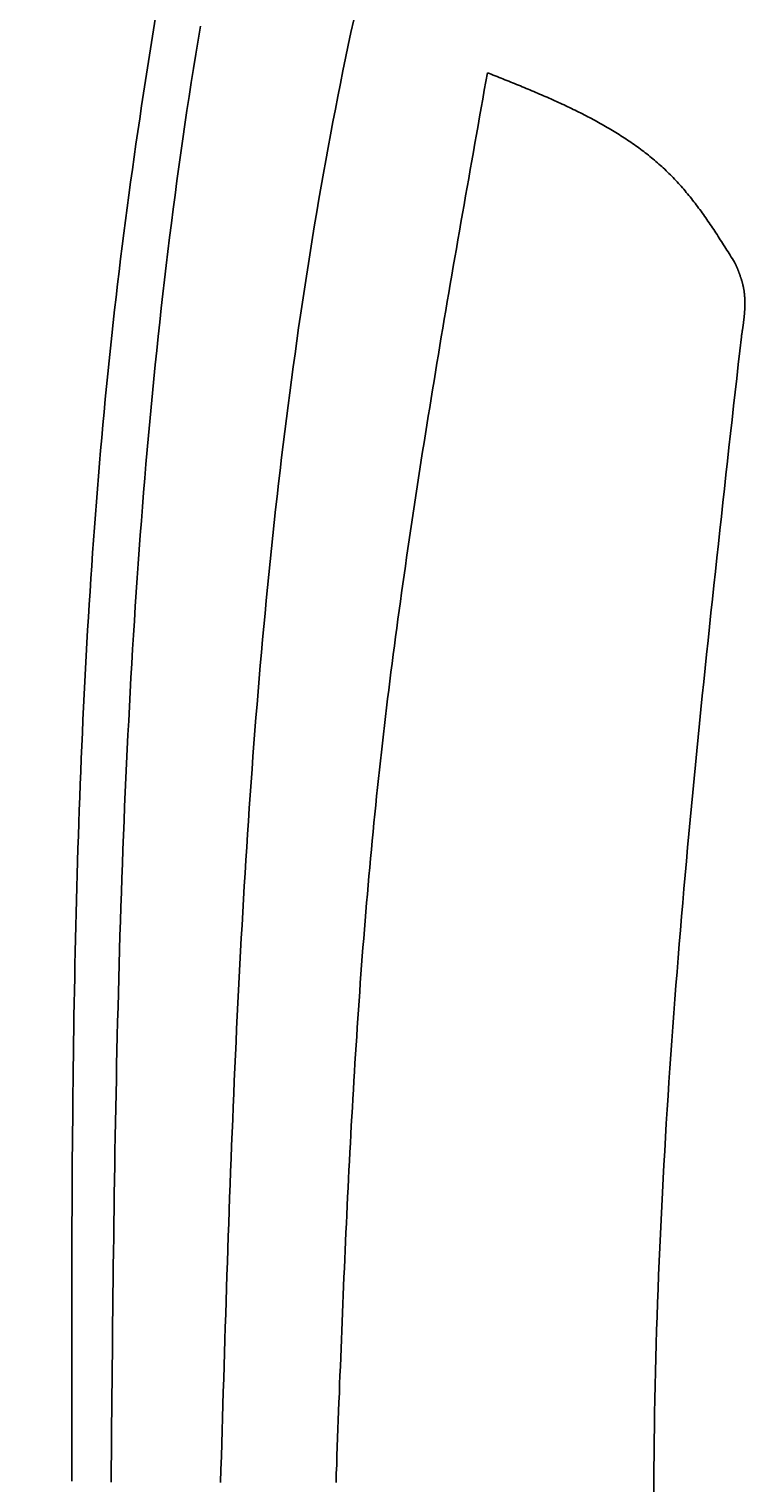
# Model space of a CAD drawing. Extents: x 715 to 7297, y -33 to 6010.
# Tile 9 of 90: x 1204 to 1390, y 1733 to 2108. Entities that reach past the tile are written whole.
import ezdxf

# ---------------------------------------------------------------- set-up
doc = ezdxf.new("R2010")
doc.units = 0
doc.layers.get('0').update_dxf_attribs({"linetype": 'CONTINUOUS'})
doc.layers.get('DEFPOINTS').update_dxf_attribs({"linetype": 'CONTINUOUS'})
doc.layers.add('4', color=3, linetype='CONTINUOUS')
doc.layers.add('CAR', color=10, linetype='CONTINUOUS')
doc.styles.get("Standard").update_dxf_attribs({"font": 'ISOCP.SHX'})
doc.dimstyles.get("Standard").update_dxf_attribs({"dimtxt": 2.5, "dimasz": 2.5, "dimexe": 1.25, "dimexo": 0.625, "dimtad": 1, "dimcen": 2.5, "dimazin": 3, "dimtfac": 1, "dimtmove": 0, "dimatfit": 3})

# ---------------------------------------------------------------- blocks, each defined once
blk = doc.blocks.new('PUNKT')
at = {"layer": '4', "color": 0, "linetype": 'BYBLOCK'}
blk.add_line((-0.5, 0), (-1, 0), dxfattribs=at)
at = {"layer": '4', "color": 0, "linetype": 'BYBLOCK', "const_width": 0.5}
blk.add_lwpolyline([(-0.25, 0, 1), (0.25, 0, 1)], format="xyb", close=True, dxfattribs=at)
blk = doc.blocks.new('*U18')
at = {"layer": '4', "color": 2}
blk.add_text('550', height=70, rotation=90, dxfattribs=at).set_placement((785.85, 2663.74))
blk = doc.blocks.new('*D4')
at = {"layer": '4'}
for p, q in [((1352.77, 5487.27), (775.85, 5487.27)), ((815.85, 27.27), (815.85, 5447.27)), ((1352.77, -12.73), (775.85, -12.73))]:
    blk.add_line(p, q, dxfattribs=at)
at = {"layer": 'DEFPOINTS', "color": 0}
for p in [(815.85, 5487.27), (1372.77, 5487.27), (1372.77, -12.73)]:
    blk.add_point(p, dxfattribs=at)
blk.add_blockref('*U18', (0, 0))
at = {"layer": '4', "xscale": 40, "yscale": 40, "zscale": 40}
for p, rotation in [((815.85, 5487.27), 90), ((815.85, -12.73), 270)]:
    blk.add_blockref('PUNKT', p, dxfattribs=dict(at, rotation=rotation))

msp = doc.modelspace()

# ---------------------------------------------------------------- linework, layer by layer
at = {"layer": 'CAR'}
for points in [[(1237.22, 2111.48, 0), (1236.69, 2108.2, 0), (1236.16, 2104.92, 0), (1235.63, 2101.63, 0), (1235.11, 2098.35, 0), (1234.6, 2095.07, 0), (1234.1, 2091.78, 0), (1233.6, 2088.5, 0), (1233.11, 2085.21, 0), (1232.62, 2081.92, 0), (1232.14, 2078.64, 0), (1231.67, 2075.35, 0), (1231.21, 2072.06, 0), (1230.75, 2068.77, 0), (1230.3, 2065.48, 0), (1229.86, 2062.19, 0), (1229.42, 2058.89, 0), (1229, 2055.6, 0), (1228.58, 2052.31, 0), (1228.17, 2049.01, 0), (1227.77, 2045.72, 0), (1227.37, 2042.42, 0), (1226.99, 2039.12, 0), (1226.61, 2035.82, 0), (1226.24, 2032.52, 0), (1225.88, 2029.22, 0), (1225.53, 2025.92, 0), (1225.18, 2022.62, 0), (1224.85, 2019.32, 0), (1224.52, 2016.01, 0), (1224.2, 2012.71, 0), (1223.88, 2009.4, 0), (1223.58, 2006.1, 0), (1223.28, 2002.79, 0), (1222.99, 1999.48, 0), (1222.7, 1996.18, 0), (1222.43, 1992.87, 0), (1222.16, 1989.56, 0), (1221.9, 1986.25, 0), (1221.64, 1982.93, 0), (1221.39, 1979.62, 0), (1221.15, 1976.31, 0), (1220.92, 1973, 0), (1220.69, 1969.68, 0), (1220.46, 1966.37, 0), (1220.25, 1963.05, 0), (1220.04, 1959.73, 0), (1219.84, 1956.42, 0), (1219.64, 1953.1, 0), (1219.45, 1949.78, 0), (1219.26, 1946.46, 0), (1219.08, 1943.14, 0), (1218.91, 1939.82, 0), (1218.74, 1936.5, 0), (1218.58, 1933.18, 0), (1218.42, 1929.86, 0), (1218.27, 1926.54, 0), (1218.12, 1923.21, 0), (1217.98, 1919.89, 0), (1217.85, 1916.57, 0), (1217.71, 1913.24, 0), (1217.59, 1909.92, 0), (1217.47, 1906.59, 0), (1217.35, 1903.27, 0), (1217.24, 1899.94, 0), (1217.13, 1896.61, 0), (1217.03, 1893.28, 0), (1216.93, 1889.96, 0), (1216.84, 1886.63, 0), (1216.75, 1883.3, 0), (1216.66, 1879.97, 0), (1216.58, 1876.64, 0), (1216.5, 1873.31, 0), (1216.43, 1869.98, 0), (1216.36, 1866.65, 0), (1216.29, 1863.32, 0), (1216.23, 1859.98, 0), (1216.17, 1856.65, 0), (1216.11, 1853.32, 0), (1216.06, 1849.99, 0), (1216.01, 1846.65, 0), (1215.96, 1843.32, 0), (1215.92, 1839.99, 0), (1215.87, 1836.65, 0), (1215.84, 1833.32, 0), (1215.8, 1829.98, 0), (1215.77, 1826.65, 0), (1215.74, 1823.31, 0), (1215.71, 1819.98, 0), (1215.68, 1816.64, 0), (1215.66, 1813.3, 0), (1215.64, 1809.97, 0), (1215.62, 1806.63, 0), (1215.61, 1803.3, 0), (1215.59, 1799.96, 0), (1215.58, 1796.62, 0), (1215.57, 1793.28, 0), (1215.56, 1789.95, 0), (1215.55, 1786.61, 0), (1215.54, 1783.27, 0), (1215.54, 1779.93, 0), (1215.53, 1776.59, 0), (1215.53, 1773.26, 0), (1215.53, 1769.92, 0), (1215.53, 1766.58, 0), (1215.53, 1763.24, 0), (1215.53, 1759.9, 0), (1215.53, 1756.56, 0), (1215.53, 1753.23, 0), (1215.54, 1749.89, 0), (1215.54, 1746.55, 0), (1215.54, 1743.21, 0), (1215.55, 1739.87, 0), (1215.55, 1736.53, 0), (1215.55, 1733.19, 0)], [(1225.71, 1732.97, 0), (1225.74, 1736.69, 0), (1225.78, 1740.41, 0), (1225.81, 1744.13, 0), (1225.85, 1747.85, 0), (1225.88, 1751.57, 0), (1225.92, 1755.29, 0), (1225.95, 1759.01, 0), (1225.99, 1762.73, 0), (1226.03, 1766.45, 0), (1226.06, 1770.17, 0), (1226.1, 1773.89, 0), (1226.15, 1777.61, 0), (1226.19, 1781.32, 0), (1226.23, 1785.04, 0), (1226.28, 1788.76, 0), (1226.32, 1792.48, 0), (1226.37, 1796.2, 0), (1226.42, 1799.91, 0), (1226.48, 1803.63, 0), (1226.53, 1807.35, 0), (1226.59, 1811.06, 0), (1226.65, 1814.78, 0), (1226.71, 1818.49, 0), (1226.77, 1822.21, 0), (1226.84, 1825.92, 0), (1226.91, 1829.64, 0), (1226.98, 1833.35, 0), (1227.06, 1837.06, 0), (1227.14, 1840.78, 0), (1227.22, 1844.49, 0), (1227.3, 1848.2, 0), (1227.39, 1851.91, 0), (1227.49, 1855.62, 0), (1227.58, 1859.33, 0), (1227.68, 1863.04, 0), (1227.78, 1866.75, 0), (1227.89, 1870.46, 0), (1228, 1874.16, 0), (1228.12, 1877.87, 0), (1228.24, 1881.57, 0), (1228.37, 1885.28, 0), (1228.49, 1888.98, 0), (1228.63, 1892.69, 0), (1228.77, 1896.39, 0), (1228.91, 1900.09, 0), (1229.06, 1903.79, 0), (1229.21, 1907.49, 0), (1229.37, 1911.19, 0), (1229.54, 1914.89, 0), (1229.71, 1918.58, 0), (1229.88, 1922.28, 0), (1230.06, 1925.98, 0), (1230.25, 1929.67, 0), (1230.44, 1933.36, 0), (1230.64, 1937.06, 0), (1230.84, 1940.75, 0), (1231.06, 1944.44, 0), (1231.27, 1948.13, 0), (1231.5, 1951.81, 0), (1231.73, 1955.5, 0), (1231.96, 1959.19, 0), (1232.21, 1962.87, 0), (1232.46, 1966.55, 0), (1232.72, 1970.24, 0), (1232.98, 1973.92, 0), (1233.25, 1977.6, 0), (1233.53, 1981.28, 0), (1233.82, 1984.95, 0), (1234.11, 1988.63, 0), (1234.41, 1992.3, 0), (1234.72, 1995.98, 0), (1235.04, 1999.65, 0), (1235.37, 2003.32, 0), (1235.7, 2006.99, 0), (1236.04, 2010.66, 0), (1236.39, 2014.32, 0), (1236.75, 2017.99, 0), (1237.12, 2021.65, 0), (1237.49, 2025.31, 0), (1237.88, 2028.97, 0), (1238.27, 2032.63, 0), (1238.67, 2036.29, 0), (1239.09, 2039.95, 0), (1239.51, 2043.6, 0), (1239.94, 2047.25, 0), (1240.38, 2050.9, 0), (1240.82, 2054.55, 0), (1241.28, 2058.2, 0), (1241.75, 2061.85, 0), (1242.23, 2065.49, 0), (1242.72, 2069.14, 0), (1243.22, 2072.78, 0), (1243.73, 2076.42, 0), (1244.25, 2080.05, 0), (1244.77, 2083.69, 0), (1245.31, 2087.32, 0), (1245.87, 2090.96, 0), (1246.43, 2094.59, 0), (1247, 2098.22, 0), (1247.58, 2101.84, 0), (1248.18, 2105.47, 0), (1248.78, 2109.09, 0)], [(1288.41, 2110.75, 0), (1287.7, 2107.46, 0), (1287.01, 2104.17, 0), (1286.32, 2100.87, 0), (1285.64, 2097.58, 0), (1284.98, 2094.28, 0), (1284.32, 2090.97, 0), (1283.68, 2087.67, 0), (1283.04, 2084.36, 0), (1282.42, 2081.05, 0), (1281.8, 2077.74, 0), (1281.2, 2074.42, 0), (1280.6, 2071.11, 0), (1280.02, 2067.79, 0), (1279.44, 2064.46, 0), (1278.88, 2061.14, 0), (1278.32, 2057.81, 0), (1277.77, 2054.49, 0), (1277.23, 2051.16, 0), (1276.7, 2047.83, 0), (1276.18, 2044.49, 0), (1275.67, 2041.16, 0), (1275.17, 2037.82, 0), (1274.67, 2034.48, 0), (1274.18, 2031.14, 0), (1273.71, 2027.8, 0), (1273.24, 2024.46, 0), (1272.78, 2021.11, 0), (1272.33, 2017.77, 0), (1271.88, 2014.42, 0), (1271.45, 2011.07, 0), (1271.02, 2007.72, 0), (1270.6, 2004.37, 0), (1270.18, 2001.02, 0), (1269.78, 1997.67, 0), (1269.38, 1994.32, 0), (1268.99, 1990.97, 0), (1268.61, 1987.61, 0), (1268.24, 1984.26, 0), (1267.87, 1980.9, 0), (1267.51, 1977.54, 0), (1267.15, 1974.19, 0), (1266.81, 1970.83, 0), (1266.47, 1967.47, 0), (1266.13, 1964.11, 0), (1265.81, 1960.76, 0), (1265.49, 1957.4, 0), (1265.17, 1954.04, 0), (1264.87, 1950.68, 0), (1264.57, 1947.32, 0), (1264.27, 1943.96, 0), (1263.98, 1940.61, 0), (1263.7, 1937.25, 0), (1263.42, 1933.89, 0), (1263.15, 1930.53, 0), (1262.89, 1927.18, 0), (1262.63, 1923.82, 0), (1262.38, 1920.46, 0), (1262.13, 1917.11, 0), (1261.88, 1913.75, 0), (1261.65, 1910.39, 0), (1261.41, 1907.04, 0), (1261.19, 1903.68, 0), (1260.96, 1900.33, 0), (1260.75, 1896.97, 0), (1260.53, 1893.62, 0), (1260.33, 1890.27, 0), (1260.12, 1886.91, 0), (1259.92, 1883.56, 0), (1259.73, 1880.21, 0), (1259.54, 1876.85, 0), (1259.35, 1873.5, 0), (1259.17, 1870.15, 0), (1258.99, 1866.8, 0), (1258.82, 1863.45, 0), (1258.64, 1860.09, 0), (1258.48, 1856.74, 0), (1258.31, 1853.39, 0), (1258.15, 1850.04, 0), (1258, 1846.69, 0), (1257.84, 1843.34, 0), (1257.69, 1839.99, 0), (1257.55, 1836.64, 0), (1257.4, 1833.29, 0), (1257.26, 1829.94, 0), (1257.13, 1826.59, 0), (1256.99, 1823.24, 0), (1256.86, 1819.89, 0), (1256.73, 1816.54, 0), (1256.6, 1813.19, 0), (1256.47, 1809.85, 0), (1256.35, 1806.5, 0), (1256.23, 1803.15, 0), (1256.11, 1799.8, 0), (1255.99, 1796.45, 0), (1255.88, 1793.1, 0), (1255.76, 1789.76, 0), (1255.65, 1786.41, 0), (1255.54, 1783.06, 0), (1255.43, 1779.71, 0), (1255.33, 1776.36, 0), (1255.22, 1773.02, 0), (1255.11, 1769.67, 0), (1255.01, 1766.32, 0), (1254.91, 1762.97, 0), (1254.81, 1759.63, 0), (1254.7, 1756.28, 0), (1254.6, 1752.93, 0), (1254.5, 1749.59, 0), (1254.4, 1746.24, 0), (1254.3, 1742.89, 0), (1254.2, 1739.54, 0), (1254.11, 1736.2, 0), (1254.01, 1732.85, 0)], [(1322.98, 2097.09, 0), (1322.58, 2094.82, 0), (1322.17, 2092.54, 0), (1321.77, 2090.27, 0), (1321.36, 2088, 0), (1320.96, 2085.72, 0), (1320.55, 2083.45, 0), (1320.15, 2081.17, 0), (1319.75, 2078.9, 0), (1319.34, 2076.62, 0), (1318.94, 2074.35, 0), (1318.54, 2072.08, 0), (1318.14, 2069.8, 0), (1317.74, 2067.53, 0), (1317.34, 2065.25, 0), (1316.94, 2062.98, 0), (1316.54, 2060.7, 0), (1316.14, 2058.43, 0), (1315.74, 2056.15, 0), (1315.35, 2053.88, 0), (1314.95, 2051.6, 0), (1314.56, 2049.33, 0), (1314.16, 2047.05, 0), (1313.77, 2044.78, 0), (1313.38, 2042.5, 0), (1312.99, 2040.23, 0), (1312.6, 2037.95, 0), (1312.22, 2035.67, 0), (1311.83, 2033.4, 0), (1311.44, 2031.12, 0), (1311.06, 2028.84, 0), (1310.68, 2026.57, 0), (1310.3, 2024.29, 0), (1309.92, 2022.01, 0), (1309.54, 2019.74, 0), (1309.17, 2017.46, 0), (1308.8, 2015.18, 0), (1308.42, 2012.9, 0), (1308.05, 2010.63, 0), (1307.69, 2008.35, 0), (1307.32, 2006.07, 0), (1306.96, 2003.79, 0), (1306.59, 2001.51, 0), (1306.23, 1999.23, 0), (1305.88, 1996.96, 0), (1305.52, 1994.68, 0), (1305.17, 1992.4, 0), (1304.81, 1990.12, 0), (1304.47, 1987.84, 0), (1304.12, 1985.56, 0), (1303.77, 1983.28, 0), (1303.43, 1980.99, 0), (1303.09, 1978.71, 0), (1302.76, 1976.43, 0), (1302.42, 1974.15, 0), (1302.09, 1971.87, 0), (1301.76, 1969.59, 0), (1301.44, 1967.3, 0), (1301.11, 1965.02, 0), (1300.79, 1962.74, 0), (1300.48, 1960.45, 0), (1300.16, 1958.17, 0), (1299.85, 1955.89, 0), (1299.54, 1953.6, 0), (1299.24, 1951.32, 0), (1298.94, 1949.03, 0), (1298.64, 1946.75, 0), (1298.34, 1944.46, 0), (1298.05, 1942.17, 0), (1297.76, 1939.89, 0), (1297.48, 1937.6, 0), (1297.19, 1935.31, 0), (1296.92, 1933.03, 0), (1296.64, 1930.74, 0), (1296.37, 1928.45, 0), (1296.1, 1926.16, 0), (1295.84, 1923.87, 0), (1295.58, 1921.58, 0), (1295.32, 1919.29, 0), (1295.07, 1917, 0), (1294.82, 1914.71, 0), (1294.58, 1912.42, 0), (1294.34, 1910.13, 0), (1294.1, 1907.84, 0), (1293.87, 1905.54, 0), (1293.64, 1903.25, 0), (1293.41, 1900.96, 0), (1293.19, 1898.66, 0), (1292.97, 1896.37, 0), (1292.76, 1894.08, 0), (1292.55, 1891.78, 0), (1292.34, 1889.49, 0), (1292.14, 1887.19, 0), (1291.94, 1884.89, 0), (1291.75, 1882.6, 0), (1291.55, 1880.3, 0), (1291.36, 1878, 0), (1291.18, 1875.71, 0), (1290.99, 1873.41, 0), (1290.81, 1871.11, 0), (1290.64, 1868.81, 0), (1290.46, 1866.51, 0), (1290.29, 1864.21, 0), (1290.12, 1861.91, 0), (1289.96, 1859.62, 0), (1289.8, 1857.32, 0), (1289.64, 1855.01, 0), (1289.48, 1852.71, 0), (1289.33, 1850.41, 0), (1289.18, 1848.11, 0), (1289.03, 1845.81, 0), (1288.88, 1843.51, 0), (1288.74, 1841.21, 0), (1288.6, 1838.91, 0), (1288.46, 1836.6, 0), (1288.32, 1834.3, 0), (1288.19, 1832, 0), (1288.06, 1829.69, 0), (1287.93, 1827.39, 0), (1287.8, 1825.09, 0), (1287.67, 1822.78, 0), (1287.55, 1820.48, 0), (1287.43, 1818.17, 0), (1287.31, 1815.87, 0), (1287.19, 1813.57, 0), (1287.07, 1811.26, 0), (1286.96, 1808.96, 0), (1286.85, 1806.65, 0), (1286.74, 1804.34, 0), (1286.63, 1802.04, 0), (1286.52, 1799.73, 0), (1286.41, 1797.43, 0), (1286.31, 1795.12, 0), (1286.2, 1792.82, 0), (1286.1, 1790.51, 0), (1286, 1788.2, 0), (1285.9, 1785.9, 0), (1285.8, 1783.59, 0), (1285.71, 1781.28, 0), (1285.61, 1778.98, 0), (1285.51, 1776.67, 0), (1285.42, 1774.36, 0), (1285.33, 1772.05, 0), (1285.24, 1769.75, 0), (1285.14, 1767.44, 0), (1285.05, 1765.13, 0), (1284.96, 1762.82, 0), (1284.87, 1760.52, 0), (1284.78, 1758.21, 0), (1284.7, 1755.9, 0), (1284.61, 1753.59, 0), (1284.52, 1751.28, 0), (1284.44, 1748.98, 0), (1284.35, 1746.67, 0), (1284.26, 1744.36, 0), (1284.18, 1742.05, 0), (1284.09, 1739.74, 0), (1284.01, 1737.44, 0), (1283.92, 1735.13, 0), (1283.84, 1732.82, 0)], [(1322.98, 2097.09, 0), (1323.48, 2096.89, 0), (1323.98, 2096.69, 0), (1324.49, 2096.49, 0), (1324.99, 2096.29, 0), (1325.49, 2096.09, 0), (1325.99, 2095.89, 0), (1326.49, 2095.69, 0), (1326.99, 2095.49, 0), (1327.5, 2095.28, 0), (1328, 2095.08, 0), (1328.5, 2094.88, 0), (1329, 2094.68, 0), (1329.5, 2094.47, 0), (1330, 2094.27, 0), (1330.5, 2094.07, 0), (1331, 2093.86, 0), (1331.49, 2093.66, 0), (1331.99, 2093.45, 0), (1332.49, 2093.25, 0), (1332.99, 2093.04, 0), (1333.48, 2092.84, 0), (1333.98, 2092.63, 0), (1334.47, 2092.42, 0), (1334.97, 2092.21, 0), (1335.46, 2092, 0), (1335.96, 2091.79, 0), (1336.45, 2091.58, 0), (1336.94, 2091.37, 0), (1337.43, 2091.16, 0), (1337.92, 2090.94, 0), (1338.41, 2090.73, 0), (1338.9, 2090.51, 0), (1339.39, 2090.3, 0), (1339.88, 2090.08, 0), (1340.37, 2089.86, 0), (1340.85, 2089.64, 0), (1341.34, 2089.42, 0), (1341.82, 2089.2, 0), (1342.3, 2088.98, 0), (1342.78, 2088.76, 0), (1343.26, 2088.53, 0), (1343.74, 2088.3, 0), (1344.22, 2088.08, 0), (1344.7, 2087.85, 0), (1345.17, 2087.62, 0), (1345.65, 2087.39, 0), (1346.12, 2087.16, 0), (1346.6, 2086.92, 0), (1347.07, 2086.69, 0), (1347.54, 2086.45, 0), (1348.01, 2086.21, 0), (1348.47, 2085.97, 0), (1348.94, 2085.73, 0), (1349.4, 2085.49, 0), (1349.87, 2085.24, 0), (1350.33, 2085, 0), (1350.79, 2084.75, 0), (1351.25, 2084.5, 0), (1351.7, 2084.25, 0), (1352.16, 2084, 0), (1352.61, 2083.74, 0), (1353.06, 2083.49, 0), (1353.52, 2083.23, 0), (1353.96, 2082.97, 0), (1354.41, 2082.71, 0), (1354.86, 2082.44, 0), (1355.3, 2082.18, 0), (1355.74, 2081.91, 0), (1356.18, 2081.64, 0), (1356.62, 2081.37, 0), (1357.06, 2081.1, 0), (1357.49, 2080.82, 0), (1357.93, 2080.54, 0), (1358.36, 2080.26, 0), (1358.79, 2079.98, 0), (1359.21, 2079.7, 0), (1359.64, 2079.41, 0), (1360.06, 2079.12, 0), (1360.48, 2078.83, 0), (1360.9, 2078.54, 0), (1361.32, 2078.24, 0), (1361.73, 2077.94, 0), (1362.15, 2077.64, 0), (1362.56, 2077.34, 0), (1362.96, 2077.03, 0), (1363.37, 2076.72, 0), (1363.77, 2076.41, 0), (1364.18, 2076.1, 0), (1364.57, 2075.78, 0), (1364.97, 2075.46, 0), (1365.37, 2075.14, 0), (1365.76, 2074.82, 0), (1366.15, 2074.49, 0), (1366.53, 2074.16, 0), (1366.92, 2073.83, 0), (1367.3, 2073.5, 0), (1367.68, 2073.16, 0), (1368.06, 2072.82, 0), (1368.43, 2072.48, 0), (1368.8, 2072.13, 0), (1369.17, 2071.78, 0), (1369.54, 2071.43, 0), (1369.9, 2071.07, 0), (1370.26, 2070.72, 0), (1370.62, 2070.35, 0), (1370.98, 2069.99, 0), (1371.33, 2069.62, 0), (1371.68, 2069.25, 0), (1372.03, 2068.88, 0), (1372.37, 2068.5, 0), (1372.71, 2068.12, 0), (1373.05, 2067.74, 0), (1373.39, 2067.35, 0), (1373.73, 2066.97, 0), (1374.06, 2066.58, 0), (1374.39, 2066.18, 0), (1374.72, 2065.79, 0), (1375.04, 2065.39, 0), (1375.37, 2064.99, 0), (1375.69, 2064.59, 0), (1376.01, 2064.18, 0), (1376.32, 2063.77, 0), (1376.64, 2063.36, 0), (1376.95, 2062.95, 0), (1377.26, 2062.54, 0), (1377.57, 2062.12, 0), (1377.88, 2061.71, 0), (1378.19, 2061.29, 0), (1378.49, 2060.87, 0), (1378.79, 2060.44, 0), (1379.1, 2060.02, 0), (1379.4, 2059.59, 0), (1379.69, 2059.16, 0), (1379.99, 2058.73, 0), (1380.29, 2058.3, 0), (1380.58, 2057.87, 0), (1380.88, 2057.43, 0), (1381.17, 2057, 0), (1381.46, 2056.56, 0), (1381.75, 2056.13, 0), (1382.04, 2055.69, 0), (1382.33, 2055.25, 0), (1382.61, 2054.81, 0), (1382.9, 2054.36, 0), (1383.18, 2053.92, 0), (1383.47, 2053.48, 0), (1383.75, 2053.03, 0), (1384.04, 2052.59, 0), (1384.32, 2052.14, 0), (1384.6, 2051.7, 0), (1384.88, 2051.25, 0), (1385.17, 2050.8, 0), (1385.45, 2050.35, 0), (1385.73, 2049.91, 0), (1386.01, 2049.46, 0), (1386.29, 2049.01, 0), (1386.57, 2048.56, 0), (1386.85, 2048.11, 0), (1387.13, 2047.66, 0)], [(1387.13, 2047.66, 0), (1387.17, 2047.55, 0), (1387.22, 2047.44, 0), (1387.27, 2047.32, 0), (1387.31, 2047.21, 0), (1387.36, 2047.1, 0), (1387.4, 2046.98, 0), (1387.45, 2046.87, 0), (1387.49, 2046.76, 0), (1387.54, 2046.64, 0), (1387.58, 2046.53, 0), (1387.63, 2046.42, 0), (1387.67, 2046.3, 0), (1387.72, 2046.19, 0), (1387.76, 2046.08, 0), (1387.81, 2045.96, 0), (1387.85, 2045.85, 0), (1387.89, 2045.74, 0), (1387.94, 2045.62, 0), (1387.98, 2045.51, 0), (1388.02, 2045.4, 0), (1388.06, 2045.28, 0), (1388.11, 2045.17, 0), (1388.15, 2045.05, 0), (1388.19, 2044.94, 0), (1388.23, 2044.83, 0), (1388.27, 2044.71, 0), (1388.31, 2044.6, 0), (1388.35, 2044.48, 0), (1388.39, 2044.37, 0), (1388.43, 2044.26, 0), (1388.47, 2044.14, 0), (1388.51, 2044.03, 0), (1388.54, 2043.91, 0), (1388.58, 2043.8, 0), (1388.62, 2043.68, 0), (1388.65, 2043.57, 0), (1388.69, 2043.45, 0), (1388.72, 2043.34, 0), (1388.76, 2043.22, 0), (1388.79, 2043.11, 0), (1388.82, 2042.99, 0), (1388.85, 2042.88, 0), (1388.88, 2042.76, 0), (1388.92, 2042.65, 0), (1388.95, 2042.53, 0), (1388.97, 2042.42, 0), (1389, 2042.3, 0), (1389.03, 2042.18, 0), (1389.06, 2042.07, 0), (1389.08, 2041.95, 0), (1389.11, 2041.84, 0), (1389.13, 2041.72, 0), (1389.16, 2041.6, 0), (1389.18, 2041.49, 0), (1389.2, 2041.37, 0), (1389.22, 2041.25, 0), (1389.25, 2041.14, 0), (1389.26, 2041.02, 0), (1389.28, 2040.9, 0), (1389.3, 2040.79, 0), (1389.32, 2040.67, 0), (1389.34, 2040.55, 0), (1389.35, 2040.43, 0), (1389.37, 2040.32, 0), (1389.38, 2040.2, 0), (1389.4, 2040.08, 0), (1389.41, 2039.96, 0), (1389.42, 2039.84, 0), (1389.43, 2039.73, 0), (1389.45, 2039.61, 0), (1389.46, 2039.49, 0), (1389.47, 2039.37, 0), (1389.47, 2039.25, 0), (1389.48, 2039.13, 0), (1389.49, 2039.01, 0), (1389.5, 2038.9, 0), (1389.5, 2038.78, 0), (1389.51, 2038.66, 0), (1389.52, 2038.54, 0), (1389.52, 2038.42, 0), (1389.52, 2038.3, 0), (1389.53, 2038.18, 0), (1389.53, 2038.06, 0), (1389.53, 2037.94, 0), (1389.53, 2037.82, 0), (1389.54, 2037.7, 0), (1389.54, 2037.58, 0), (1389.54, 2037.46, 0), (1389.54, 2037.34, 0), (1389.54, 2037.22, 0), (1389.53, 2037.1, 0), (1389.53, 2036.98, 0), (1389.53, 2036.86, 0), (1389.53, 2036.74, 0), (1389.52, 2036.62, 0), (1389.52, 2036.5, 0), (1389.51, 2036.38, 0), (1389.51, 2036.26, 0), (1389.5, 2036.14, 0), (1389.5, 2036.02, 0), (1389.49, 2035.9, 0), (1389.48, 2035.78, 0), (1389.48, 2035.66, 0), (1389.47, 2035.53, 0), (1389.46, 2035.41, 0), (1389.45, 2035.29, 0), (1389.44, 2035.17, 0), (1389.43, 2035.05, 0), (1389.42, 2034.93, 0), (1389.41, 2034.81, 0), (1389.4, 2034.69, 0), (1389.39, 2034.56, 0), (1389.38, 2034.44, 0), (1389.37, 2034.32, 0), (1389.36, 2034.2, 0), (1389.35, 2034.08, 0), (1389.33, 2033.96, 0), (1389.32, 2033.83, 0), (1389.31, 2033.71, 0), (1389.29, 2033.59, 0), (1389.28, 2033.47, 0), (1389.27, 2033.35, 0), (1389.25, 2033.23, 0), (1389.24, 2033.1, 0), (1389.22, 2032.98, 0), (1389.21, 2032.86, 0), (1389.19, 2032.74, 0), (1389.18, 2032.61, 0), (1389.16, 2032.49, 0), (1389.15, 2032.37, 0), (1389.13, 2032.25, 0), (1389.11, 2032.13, 0), (1389.1, 2032, 0), (1389.08, 2031.88, 0), (1389.06, 2031.76, 0), (1389.04, 2031.64, 0), (1389.03, 2031.51, 0), (1389.01, 2031.39, 0), (1388.99, 2031.27, 0), (1388.97, 2031.15, 0), (1388.96, 2031.02, 0), (1388.94, 2030.9, 0), (1388.92, 2030.78, 0), (1388.9, 2030.66, 0), (1388.88, 2030.53, 0), (1388.86, 2030.41, 0), (1388.84, 2030.29, 0), (1388.83, 2030.17, 0), (1388.81, 2030.04, 0), (1388.79, 2029.92, 0), (1388.77, 2029.8, 0), (1388.75, 2029.68, 0), (1388.73, 2029.55, 0), (1388.71, 2029.43, 0), (1388.69, 2029.31, 0), (1388.67, 2029.18, 0), (1388.65, 2029.06, 0), (1388.63, 2028.94, 0), (1388.61, 2028.82, 0)], [(1365.99, 1729.43, 0), (1366, 1732.99, 0), (1366.02, 1736.56, 0), (1366.05, 1740.12, 0), (1366.09, 1743.68, 0), (1366.14, 1747.24, 0), (1366.19, 1750.8, 0), (1366.26, 1754.36, 0), (1366.33, 1757.93, 0), (1366.42, 1761.49, 0), (1366.51, 1765.05, 0), (1366.61, 1768.61, 0), (1366.71, 1772.17, 0), (1366.83, 1775.74, 0), (1366.95, 1779.3, 0), (1367.08, 1782.86, 0), (1367.22, 1786.42, 0), (1367.37, 1789.99, 0), (1367.52, 1793.55, 0), (1367.68, 1797.11, 0), (1367.85, 1800.68, 0), (1368.03, 1804.24, 0), (1368.21, 1807.8, 0), (1368.4, 1811.36, 0), (1368.59, 1814.93, 0), (1368.8, 1818.49, 0), (1369.01, 1822.05, 0), (1369.22, 1825.62, 0), (1369.45, 1829.18, 0), (1369.67, 1832.75, 0), (1369.91, 1836.31, 0), (1370.15, 1839.87, 0), (1370.4, 1843.44, 0), (1370.65, 1847, 0), (1370.91, 1850.56, 0), (1371.17, 1854.13, 0), (1371.44, 1857.69, 0), (1371.72, 1861.26, 0), (1372, 1864.82, 0), (1372.28, 1868.39, 0), (1372.57, 1871.95, 0), (1372.87, 1875.51, 0), (1373.17, 1879.08, 0), (1373.47, 1882.64, 0), (1373.78, 1886.21, 0), (1374.09, 1889.77, 0), (1374.41, 1893.34, 0), (1374.73, 1896.9, 0), (1375.06, 1900.47, 0), (1375.39, 1904.03, 0), (1375.72, 1907.6, 0), (1376.06, 1911.16, 0), (1376.4, 1914.73, 0), (1376.75, 1918.29, 0), (1377.1, 1921.86, 0), (1377.45, 1925.42, 0), (1377.8, 1928.99, 0), (1378.16, 1932.55, 0), (1378.52, 1936.12, 0), (1378.89, 1939.68, 0), (1379.26, 1943.25, 0), (1379.63, 1946.81, 0), (1380, 1950.38, 0), (1380.37, 1953.94, 0), (1380.75, 1957.51, 0), (1381.13, 1961.07, 0), (1381.51, 1964.64, 0), (1381.89, 1968.2, 0), (1382.28, 1971.77, 0), (1382.67, 1975.33, 0), (1383.06, 1978.9, 0), (1383.45, 1982.46, 0), (1383.84, 1986.03, 0), (1384.23, 1989.6, 0), (1384.63, 1993.16, 0), (1385.02, 1996.73, 0), (1385.42, 2000.29, 0), (1385.82, 2003.86, 0), (1386.21, 2007.42, 0), (1386.61, 2010.99, 0), (1387.01, 2014.55, 0), (1387.41, 2018.12, 0), (1387.81, 2021.69, 0), (1388.21, 2025.25, 0), (1388.61, 2028.82, 0)]]:
    msp.add_polyline3d(points, dxfattribs=at)

# ---------------------------------------------------------------- dimensions: what is measured, and where the dimension line sits
at = {"layer": '4'}
dim = msp.add_linear_dim(base=(815.8521, 5487.2711), p1=(1372.775, -12.7289), p2=(1372.775, 5487.2711), angle=90, dimstyle='Standard', dxfattribs=at)
dim.commit()
dim.dimension.update_dxf_attribs({"geometry": '*D4', "text_midpoint": (750.8521, 2737.2711)})

doc.saveas('drawing.dxf')
